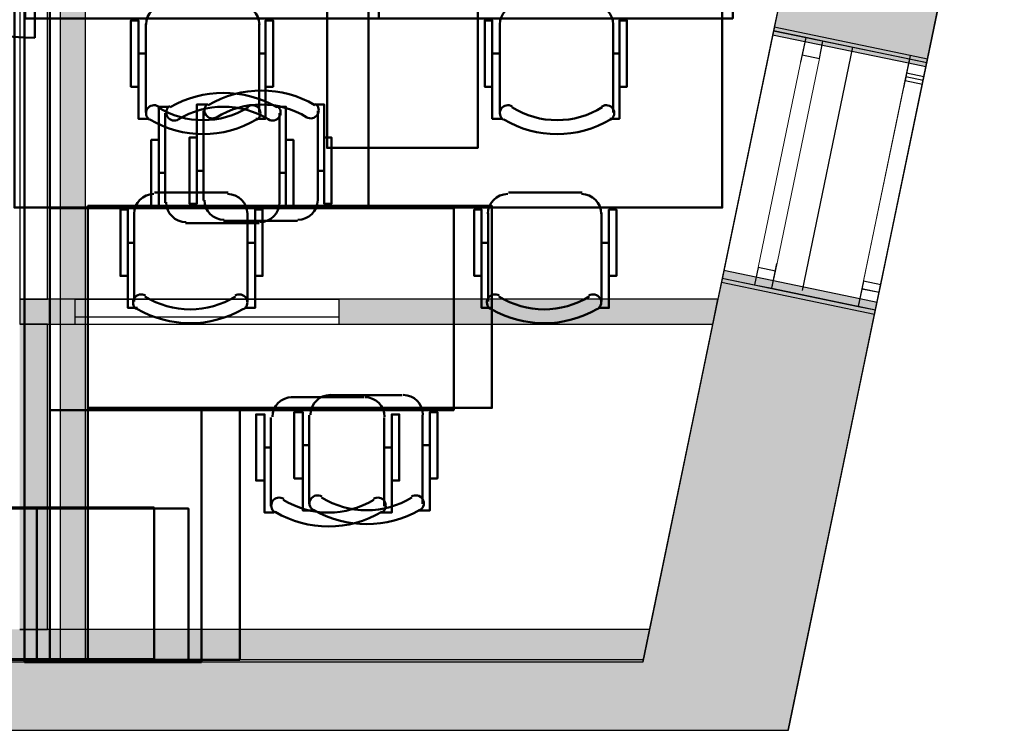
# Model space of a CAD drawing. Header units: metres. Extents: x -1 to 430, y -6 to 31.
# Tile 157 of 169: x 421.25 to 425.15, y 12.84 to 15.66. Entities that reach past the tile are written whole.
import ezdxf

# ---------------------------------------------------------------- set-up
doc = ezdxf.new("R2010")
doc.units = ezdxf.units.M
doc.linetypes.add('CONTINUA', pattern=[0])
doc.linetypes.add('PUNKT', pattern=[6.35, 0, -6.35])
for name, color, linetype, lineweight in [('3D P1 MURS EXISTENTS', 7, 'CONTINUA', 25), ('3D P1 MURS NOUS', 7, 'CONTINUA', 25), ('3D P2 MURS', 7, 'CONTINUA', 25), ('3D P3 MURS', 7, 'CONTINUA', 25), ('3D P3 MURS NOUS', 7, 'CONTINUA', 25), ('3D P4 MURS', 7, 'CONTINUA', 25), ('3D P5 MURS', 7, 'CONTINUA', 25), ('3D PA MURS', 7, 'CONTINUA', 25), ('P1 MOBLES', 7, 'CONTINUA', 25), ('P2 MOBLES 2D', 7, 'CONTINUA', 25), ('P3 MOBLES', 7, 'CONTINUA', 25), ('P4 MOBLES', 7, 'CONTINUA', 25), ('P5 MOBLES', 7, 'CONTINUA', 25)]:
    doc.layers.add(name, color=color, linetype=linetype, lineweight=lineweight)

# ---------------------------------------------------------------- blocks, each defined once
blk = doc.blocks.new('OBJETO_COMPLEJO_2')
at = {"layer": 'P1 MOBLES', "color": 202, "linetype": 'CONTINUA', "lineweight": 50, "transparency": 33554687}
for p, q in [((421.9742, 14.9397), (421.9742, 15.2953)), ((422.4271, 15.2953), (422.4271, 14.9397)), ((421.9488, 15.0583), (421.9742, 15.0583)), ((422.4525, 15.0583), (422.4271, 15.0583)), ((422.3467, 14.8593), (422.0546, 14.8593)), ((422.4737, 14.1693), (422.7615, 14.1693)), ((422.3933, 13.7375), (422.3933, 14.0889)), ((422.842, 14.0889), (422.842, 13.7375)), ((422.3679, 13.9703), (422.3933, 13.9703)), ((422.8716, 13.9703), (422.842, 13.9703))]:
    blk.add_line(p, q, dxfattribs=at)
for points in [[(421.9925, 15.3238), (421.9875, 15.3197), (421.9836, 15.3149), (421.9808, 15.3095), (421.979, 15.3037), (421.9784, 15.2977), (421.9789, 15.2916), (421.9806, 15.2857), (421.9836, 15.28), (421.9876, 15.2751), (421.9924, 15.2711), (421.9978, 15.2682), (422.0035, 15.2664), (422.0095, 15.2657), (422.0156, 15.2661), (422.0216, 15.2678), (422.0273, 15.2707)], [(422.3825, 15.2707), (422.3882, 15.2678), (422.3941, 15.2661), (422.4002, 15.2657), (422.4062, 15.2664), (422.412, 15.2682), (422.4174, 15.2711), (422.4221, 15.2751), (422.4262, 15.28), (422.4291, 15.2857), (422.4308, 15.2916), (422.4314, 15.2977), (422.4307, 15.3037), (422.429, 15.3095), (422.4261, 15.3149), (422.4222, 15.3197), (422.4173, 15.3238)], [(421.9488, 15.1895), (421.9191, 15.1895), (421.9191, 14.927), (421.9488, 14.927), (421.9488, 15.3207), (421.9911, 15.3207)], [(422.4525, 15.1895), (422.4821, 15.1895), (422.4821, 14.927), (422.4525, 14.927), (422.4525, 15.3207), (422.4144, 15.3207)], [(421.9784, 14.9418), (421.98, 14.9261), (421.9846, 14.9114), (421.9918, 14.8981), (422.0013, 14.8865), (422.0129, 14.8769), (422.0262, 14.8697), (422.0409, 14.8651), (422.0567, 14.8635)], [(422.3488, 14.8635), (422.3646, 14.8651), (422.3793, 14.8697), (422.3926, 14.8769), (422.4042, 14.8865), (422.4137, 14.8981), (422.421, 14.9114), (422.4255, 14.9261), (422.4271, 14.9418)], [(422.4771, 14.1697), (422.4613, 14.1681), (422.4466, 14.1635), (422.4333, 14.1563), (422.4217, 14.1467), (422.4121, 14.1351), (422.4049, 14.1218), (422.4003, 14.1071), (422.3987, 14.0913)], [(422.8432, 14.0913), (422.8417, 14.1071), (422.8371, 14.1218), (422.8299, 14.1351), (422.8203, 14.1467), (422.8087, 14.1563), (422.7954, 14.1635), (422.7807, 14.1681), (422.7649, 14.1697)], [(422.3679, 13.8391), (422.334, 13.8391), (422.334, 14.1016), (422.3679, 14.1016), (422.3679, 13.7121), (422.406, 13.7121)], [(422.8716, 13.8391), (422.9012, 13.8391), (422.9012, 14.1016), (422.8716, 14.1016), (422.8716, 13.7121), (422.8293, 13.7121)], [(422.4434, 13.7667), (422.4377, 13.7696), (422.4317, 13.7713), (422.4257, 13.7717), (422.4196, 13.771), (422.4139, 13.7692), (422.4085, 13.7663), (422.4037, 13.7623), (422.3997, 13.7574), (422.3968, 13.7517), (422.395, 13.7458), (422.3945, 13.7397), (422.3951, 13.7337), (422.3969, 13.7279), (422.3998, 13.7225), (422.4037, 13.7177), (422.4086, 13.7136)], [(422.8334, 13.7136), (422.8383, 13.7177), (422.8422, 13.7225), (422.8451, 13.7279), (422.8468, 13.7337), (422.8475, 13.7397), (422.847, 13.7458), (422.8452, 13.7517), (422.8423, 13.7574), (422.8383, 13.7623), (422.8335, 13.7663), (422.8281, 13.7692), (422.8224, 13.771), (422.8163, 13.7717), (422.8103, 13.7713), (422.8043, 13.7696), (422.7986, 13.7667)]]:
    blk.add_lwpolyline(points, dxfattribs=at)
for points in [[(421.517, 14.1185), (423.1171, 14.1185), (423.1171, 14.9186), (421.517, 14.9186), (421.517, 14.1185)], [(422.1181, 13.1195), (421.517, 13.1195), (421.517, 14.1185), (422.1181, 14.1185), (422.1181, 13.1195)]]:
    blk.add_lwpolyline(points, close=True, dxfattribs=at)
for centre, radius, start, end in [((422.205, 14.9591), 0.4167, 59.5741, 120.4448), ((422.205, 14.9802), 0.3405, 58.2582, 121.7646), ((422.6209, 14.053), 0.3405, 238.2581, 301.7651), ((422.6209, 14.0741), 0.4167, 239.5736, 300.4455)]:
    blk.add_arc(centre, radius, start, end, dxfattribs=at)
blk = doc.blocks.new('OBJETO_COMPLEJO_54')
at = {"layer": 'P2 MOBLES 2D', "color": 202, "linetype": 'CONTINUA', "lineweight": 50, "transparency": 33554687}
for p, q in [((422.0731, 14.9716), (421.781, 14.9716)), ((421.7006, 14.8912), (421.7006, 14.5398)), ((422.1493, 14.5398), (422.1493, 14.8912)), ((421.6752, 14.7726), (421.7006, 14.7726)), ((422.1789, 14.7726), (422.1493, 14.7726))]:
    blk.add_line(p, q, dxfattribs=at)
blk.add_lwpolyline([(422.6276, 15.7124), (421.2264, 15.7124), (421.2264, 14.9123), (422.6276, 14.9123), (422.6276, 15.7124)], close=True, dxfattribs=at)
for points in [[(421.6999, 14.8877), (421.7015, 14.9035), (421.7061, 14.9182), (421.7133, 14.9315), (421.7228, 14.9431), (421.7344, 14.9527), (421.7477, 14.9599), (421.7624, 14.9645), (421.7782, 14.9661)], [(422.0703, 14.9661), (422.0861, 14.9645), (422.1008, 14.9599), (422.1141, 14.9527), (422.1257, 14.9431), (422.1353, 14.9315), (422.1425, 14.9182), (422.147, 14.9035), (422.1486, 14.8877)], [(421.6752, 14.6414), (421.6455, 14.6414), (421.6455, 14.9039), (421.6752, 14.9039), (421.6752, 14.5144), (421.7133, 14.5144)], [(422.1789, 14.6414), (422.2085, 14.6414), (422.2085, 14.9039), (422.1789, 14.9039), (422.1789, 14.5144), (422.1366, 14.5144)], [(421.7097, 14.51), (421.7048, 14.5141), (421.7009, 14.5189), (421.6981, 14.5243), (421.6963, 14.5301), (421.6957, 14.5361), (421.6962, 14.5422), (421.6979, 14.5481), (421.7009, 14.5538), (421.7049, 14.5587), (421.7097, 14.5627), (421.715, 14.5656), (421.7208, 14.5674), (421.7268, 14.5681), (421.7329, 14.5677), (421.7389, 14.566), (421.7446, 14.5631)], [(422.0997, 14.5631), (422.1054, 14.566), (422.1114, 14.5677), (422.1175, 14.5681), (422.1235, 14.5674), (422.1293, 14.5656), (422.1346, 14.5627), (422.1394, 14.5587), (422.1434, 14.5538), (422.1464, 14.5481), (422.1481, 14.5422), (422.1486, 14.5361), (422.148, 14.5301), (422.1462, 14.5243), (422.1434, 14.5189), (422.1395, 14.5141), (422.1346, 14.51)]]:
    blk.add_lwpolyline(points, dxfattribs=at)
for centre, radius, start, end in [((421.9222, 14.8494), 0.3405, 238.2351, 301.7419), ((421.9222, 14.8705), 0.4167, 239.5542, 300.4262)]:
    blk.add_arc(centre, radius, start, end, dxfattribs=at)
blk = doc.blocks.new('OBJETO_COMPLEJO_56')
at = {"layer": 'P2 MOBLES 2D', "color": 202, "linetype": 'CONTINUA', "lineweight": 50, "transparency": 33554687}
for p, q in [((423.4742, 14.9716), (423.1822, 14.9716)), ((423.1017, 14.8912), (423.1017, 14.5398)), ((423.5504, 14.5398), (423.5504, 14.8912)), ((423.0763, 14.7726), (423.1017, 14.7726)), ((423.5801, 14.7726), (423.5504, 14.7726))]:
    blk.add_line(p, q, dxfattribs=at)
blk.add_lwpolyline([(424.0288, 15.7124), (422.6276, 15.7124), (422.6276, 14.9123), (424.0288, 14.9123), (424.0288, 15.7124)], close=True, dxfattribs=at)
for points in [[(423.1011, 14.8877), (423.1027, 14.9035), (423.1072, 14.9182), (423.1145, 14.9315), (423.124, 14.9431), (423.1356, 14.9527), (423.1489, 14.9599), (423.1636, 14.9645), (423.1794, 14.9661)], [(423.4715, 14.9661), (423.4873, 14.9645), (423.502, 14.9599), (423.5153, 14.9527), (423.5269, 14.9431), (423.5364, 14.9315), (423.5437, 14.9182), (423.5482, 14.9035), (423.5498, 14.8877)], [(423.0763, 14.6414), (423.0467, 14.6414), (423.0467, 14.9039), (423.0763, 14.9039), (423.0763, 14.5144), (423.1144, 14.5144)], [(423.5801, 14.6414), (423.6097, 14.6414), (423.6097, 14.9039), (423.5801, 14.9039), (423.5801, 14.5144), (423.5377, 14.5144)], [(423.1109, 14.51), (423.106, 14.5141), (423.1021, 14.5189), (423.0992, 14.5243), (423.0975, 14.5301), (423.0968, 14.5361), (423.0974, 14.5422), (423.0991, 14.5481), (423.102, 14.5538), (423.1061, 14.5587), (423.1108, 14.5627), (423.1162, 14.5656), (423.122, 14.5674), (423.128, 14.5681), (423.1341, 14.5677), (423.14, 14.566), (423.1457, 14.5631)], [(423.5009, 14.5631), (423.5066, 14.566), (423.5126, 14.5677), (423.5187, 14.5681), (423.5247, 14.5674), (423.5305, 14.5656), (423.5358, 14.5627), (423.5406, 14.5587), (423.5446, 14.5538), (423.5476, 14.5481), (423.5493, 14.5422), (423.5498, 14.5361), (423.5492, 14.5301), (423.5474, 14.5243), (423.5446, 14.5189), (423.5407, 14.5141), (423.5357, 14.51)]]:
    blk.add_lwpolyline(points, dxfattribs=at)
for centre, radius, start, end in [((423.3234, 14.8494), 0.3405, 238.2351, 301.7419), ((423.3234, 14.8705), 0.4167, 239.5542, 300.4262)]:
    blk.add_arc(centre, radius, start, end, dxfattribs=at)
blk = doc.blocks.new('OBJETO_COMPLEJO_89')
at = {"layer": 'P3 MOBLES', "color": 202, "linetype": 'CONTINUA', "lineweight": 50, "transparency": 33554687}
for p, q in [((421.823, 14.9309), (421.823, 15.2865)), ((422.276, 15.2865), (422.276, 14.9309)), ((421.7976, 15.0494), (421.823, 15.0494)), ((422.3014, 15.0494), (422.276, 15.0494)), ((422.1956, 14.8504), (421.9035, 14.8504)), ((422.3225, 14.1604), (422.6104, 14.1604)), ((422.2421, 13.7287), (422.2421, 14.08)), ((422.6908, 14.08), (422.6908, 13.7287)), ((422.2167, 13.9615), (422.2421, 13.9615)), ((422.7205, 13.9615), (422.6908, 13.9615))]:
    blk.add_line(p, q, dxfattribs=at)
for points in [[(421.7976, 15.1806), (421.768, 15.1806), (421.768, 14.9182), (421.7976, 14.9182), (421.7976, 15.3119), (421.84, 15.3119)], [(421.8413, 15.315), (421.8364, 15.3109), (421.8325, 15.3061), (421.8297, 15.3007), (421.8279, 15.2949), (421.8273, 15.2889), (421.8278, 15.2828), (421.8295, 15.2768), (421.8325, 15.2712), (421.8365, 15.2662), (421.8413, 15.2623), (421.8466, 15.2593), (421.8524, 15.2575), (421.8584, 15.2568), (421.8645, 15.2573), (421.8705, 15.259), (421.8762, 15.2619)], [(422.2313, 15.2619), (422.237, 15.259), (422.243, 15.2573), (422.2491, 15.2568), (422.2551, 15.2575), (422.2609, 15.2593), (422.2662, 15.2623), (422.271, 15.2662), (422.275, 15.2712), (422.278, 15.2768), (422.2797, 15.2828), (422.2802, 15.2889), (422.2796, 15.2949), (422.2778, 15.3007), (422.275, 15.3061), (422.2711, 15.3109), (422.2661, 15.315)], [(422.3014, 15.1806), (422.331, 15.1806), (422.331, 14.9182), (422.3014, 14.9182), (422.3014, 15.3119), (422.2633, 15.3119)], [(421.8273, 14.933), (421.8289, 14.9172), (421.8334, 14.9025), (421.8406, 14.8892), (421.8502, 14.8776), (421.8618, 14.8681), (421.8751, 14.8608), (421.8898, 14.8563), (421.9056, 14.8547)], [(422.1977, 14.8547), (422.2135, 14.8563), (422.2282, 14.8608), (422.2415, 14.8681), (422.253, 14.8776), (422.2626, 14.8892), (422.2698, 14.9025), (422.2744, 14.9172), (422.276, 14.933)], [(422.3259, 14.1608), (422.3101, 14.1592), (422.2954, 14.1547), (422.2821, 14.1474), (422.2706, 14.1379), (422.261, 14.1263), (422.2538, 14.113), (422.2492, 14.0983), (422.2476, 14.0825)], [(422.6921, 14.0825), (422.6905, 14.0983), (422.686, 14.113), (422.6787, 14.1263), (422.6692, 14.1379), (422.6576, 14.1474), (422.6443, 14.1547), (422.6296, 14.1592), (422.6138, 14.1608)], [(422.2167, 13.8303), (422.1829, 13.8303), (422.1829, 14.0927), (422.2167, 14.0927), (422.2167, 13.7033), (422.2548, 13.7033)], [(422.7205, 13.8303), (422.7501, 13.8303), (422.7501, 14.0927), (422.7205, 14.0927), (422.7205, 13.7033), (422.6781, 13.7033)], [(422.2923, 13.7579), (422.2866, 13.7607), (422.2806, 13.7624), (422.2745, 13.7629), (422.2685, 13.7622), (422.2627, 13.7604), (422.2574, 13.7575), (422.2526, 13.7535), (422.2486, 13.7485), (422.2456, 13.7429), (422.2439, 13.7369), (422.2434, 13.7308), (422.244, 13.7248), (422.2458, 13.719), (422.2486, 13.7136), (422.2525, 13.7088), (422.2575, 13.7048)], [(422.6823, 13.7048), (422.6872, 13.7088), (422.6911, 13.7136), (422.694, 13.719), (422.6957, 13.7248), (422.6963, 13.7308), (422.6958, 13.7369), (422.6941, 13.7429), (422.6911, 13.7485), (422.6871, 13.7535), (422.6824, 13.7575), (422.677, 13.7604), (422.6712, 13.7622), (422.6652, 13.7629), (422.6591, 13.7624), (422.6532, 13.7607), (422.6475, 13.7579)]]:
    blk.add_lwpolyline(points, dxfattribs=at)
for points in [[(421.3659, 14.1096), (422.966, 14.1096), (422.966, 14.9097), (421.3659, 14.9097), (421.3659, 14.1096)], [(421.967, 13.1106), (421.3659, 13.1106), (421.3659, 14.1096), (421.967, 14.1096), (421.967, 13.1106)]]:
    blk.add_lwpolyline(points, close=True, dxfattribs=at)
for centre, radius, start, end in [((422.0538, 14.9502), 0.4167, 59.5741, 120.4448), ((422.0538, 14.9714), 0.3405, 58.2582, 121.7646), ((422.4698, 14.0441), 0.3405, 238.2581, 301.7651), ((422.4698, 14.0653), 0.4167, 239.5736, 300.4455)]:
    blk.add_arc(centre, radius, start, end, dxfattribs=at)
blk = doc.blocks.new('OBJETO_COMPLEJO_160')
at = {"layer": 'P5 MOBLES', "color": 202, "linetype": 'CONTINUA', "lineweight": 50, "transparency": 33554687}
for p, q in [((423.224, 15.7213), (423.5161, 15.7213)), ((423.1478, 15.2895), (423.1478, 15.6409)), ((423.5965, 15.6409), (423.5965, 15.2895)), ((423.1181, 15.5223), (423.1478, 15.5223)), ((423.6219, 15.5223), (423.5965, 15.5223))]:
    blk.add_line(p, q, dxfattribs=at)
blk.add_lwpolyline([(422.6694, 16.4621), (424.0706, 16.4621), (424.0706, 15.662), (422.6694, 15.662), (422.6694, 16.4621)], close=True, dxfattribs=at)
for points in [[(423.2267, 15.7158), (423.2109, 15.7142), (423.1962, 15.7096), (423.1829, 15.7024), (423.1713, 15.6928), (423.1618, 15.6813), (423.1546, 15.668), (423.15, 15.6533), (423.1484, 15.6375)], [(423.5971, 15.6375), (423.5955, 15.6533), (423.591, 15.668), (423.5838, 15.6813), (423.5742, 15.6928), (423.5626, 15.7024), (423.5493, 15.7096), (423.5346, 15.7142), (423.5188, 15.7158)], [(423.1181, 15.3911), (423.0885, 15.3911), (423.0885, 15.6536), (423.1181, 15.6536), (423.1181, 15.2641), (423.1605, 15.2641)], [(423.6219, 15.3911), (423.6515, 15.3911), (423.6515, 15.6536), (423.6219, 15.6536), (423.6219, 15.2641), (423.5838, 15.2641)], [(423.1973, 15.3128), (423.1916, 15.3157), (423.1856, 15.3174), (423.1795, 15.3178), (423.1735, 15.3172), (423.1678, 15.3153), (423.1624, 15.3124), (423.1576, 15.3085), (423.1536, 15.3035), (423.1507, 15.2978), (423.1489, 15.2919), (423.1484, 15.2858), (423.149, 15.2798), (423.1508, 15.274), (423.1537, 15.2686), (423.1576, 15.2638), (423.1625, 15.2597)], [(423.5873, 15.2597), (423.5922, 15.2638), (423.5961, 15.2686), (423.599, 15.274), (423.6007, 15.2798), (423.6014, 15.2858), (423.6009, 15.2919), (423.5991, 15.2978), (423.5962, 15.3035), (423.5922, 15.3085), (423.5874, 15.3124), (423.582, 15.3153), (423.5762, 15.3172), (423.5702, 15.3178), (423.5642, 15.3174), (423.5582, 15.3157), (423.5525, 15.3128)]]:
    blk.add_lwpolyline(points, dxfattribs=at)
for centre, radius, start, end in [((423.3748, 15.5991), 0.3405, 238.2581, 301.7649), ((423.3748, 15.6202), 0.4167, 239.5738, 300.4458)]:
    blk.add_arc(centre, radius, start, end, dxfattribs=at)
blk = doc.blocks.new('OBJETO_COMPLEJO_162')
at = {"layer": 'P5 MOBLES', "color": 202, "linetype": 'CONTINUA', "lineweight": 50, "transparency": 33554687}
for p, q in [((421.8228, 15.7213), (422.1149, 15.7213)), ((421.7466, 15.2895), (421.7466, 15.6409)), ((422.1953, 15.6409), (422.1953, 15.2895)), ((421.717, 15.5223), (421.7466, 15.5223)), ((422.2207, 15.5223), (422.1953, 15.5223))]:
    blk.add_line(p, q, dxfattribs=at)
blk.add_lwpolyline([(421.2682, 16.4621), (422.6694, 16.4621), (422.6694, 15.662), (421.2682, 15.662), (421.2682, 16.4621)], close=True, dxfattribs=at)
for points in [[(421.8255, 15.7158), (421.8098, 15.7142), (421.7951, 15.7096), (421.7818, 15.7024), (421.7702, 15.6928), (421.7606, 15.6813), (421.7534, 15.668), (421.7488, 15.6533), (421.7472, 15.6375)], [(422.196, 15.6375), (422.1944, 15.6533), (422.1898, 15.668), (422.1826, 15.6813), (422.173, 15.6928), (422.1614, 15.7024), (422.1481, 15.7096), (422.1334, 15.7142), (422.1176, 15.7158)], [(421.717, 15.3911), (421.6873, 15.3911), (421.6873, 15.6536), (421.717, 15.6536), (421.717, 15.2641), (421.7593, 15.2641)], [(422.2207, 15.3911), (422.2503, 15.3911), (422.2503, 15.6536), (422.2207, 15.6536), (422.2207, 15.2641), (422.1826, 15.2641)], [(421.7961, 15.3128), (421.7904, 15.3157), (421.7844, 15.3174), (421.7784, 15.3178), (421.7724, 15.3172), (421.7666, 15.3153), (421.7612, 15.3124), (421.7564, 15.3085), (421.7524, 15.3035), (421.7495, 15.2978), (421.7478, 15.2919), (421.7472, 15.2858), (421.7479, 15.2798), (421.7496, 15.274), (421.7525, 15.2686), (421.7564, 15.2638), (421.7613, 15.2597)], [(422.1861, 15.2597), (422.191, 15.2638), (422.195, 15.2686), (422.1978, 15.274), (422.1996, 15.2798), (422.2002, 15.2858), (422.1997, 15.2919), (422.198, 15.2978), (422.195, 15.3035), (422.191, 15.3085), (422.1862, 15.3124), (422.1808, 15.3153), (422.1751, 15.3172), (422.1691, 15.3178), (422.163, 15.3174), (422.157, 15.3157), (422.1513, 15.3128)]]:
    blk.add_lwpolyline(points, dxfattribs=at)
for centre, radius, start, end in [((421.9736, 15.5991), 0.3405, 238.2581, 301.7649), ((421.9736, 15.6202), 0.4167, 239.5738, 300.4458)]:
    blk.add_arc(centre, radius, start, end, dxfattribs=at)

msp = doc.modelspace()

# ---------------------------------------------------------------- hatches: boundary and pattern name
at = {"layer": '3D P1 MURS EXISTENTS', "linetype": 'CONTINUA', "lineweight": 18, "true_color": 0xa0a0a0, "transparency": 33554687}
for points in [[(424.2317, 15.6115), (424.8388, 15.4857), (424.9464, 16.0047), (424.3393, 16.1305)], [(424.2907, 12.8406), (424.6359, 14.5065), (424.0288, 14.6323), (423.6575, 12.8406)], [(398.2417, 12.8406), (423.6575, 12.8406), (423.7155, 13.1206), (398.2972, 13.1206)]]:
    msp.add_hatch(color=253, dxfattribs=at).paths.add_polyline_path(points)
at = {"layer": '3D P1 MURS NOUS', "linetype": 'CONTINUA', "lineweight": 18, "true_color": 0x006e00, "transparency": 33554687}
msp.add_hatch(color=96, dxfattribs=at).paths.add_polyline_path([(421.407, 15.9116), (421.407, 13.1206), (421.507, 13.1206), (421.507, 15.9116)])
at = {"layer": '3D P2 MURS', "linetype": 'CONTINUA', "lineweight": 18, "true_color": 0xa0a0a0, "transparency": 33554687}
for points in [[(424.2317, 15.6115), (424.8388, 15.4857), (424.9468, 16.0068), (424.3397, 16.1326)], [(424.2907, 12.8406), (424.6359, 14.5065), (424.0288, 14.6323), (423.6575, 12.8406)], [(398.2417, 12.8406), (423.6575, 12.8406), (423.7155, 13.1206), (398.2971, 13.1206)]]:
    msp.add_hatch(color=253, dxfattribs=at).paths.add_polyline_path(points)
at = {"layer": '3D P3 MURS', "linetype": 'CONTINUA', "lineweight": 18, "true_color": 0xa0a0a0, "transparency": 33554687}
for points in [[(424.2285, 15.5957), (424.8356, 15.4699), (424.9469, 16.0073), (424.3398, 16.1331)], [(424.2907, 12.8406), (424.636, 14.5069), (424.0289, 14.6327), (423.6575, 12.8406)], [(398.2417, 12.8406), (423.6575, 12.8406), (423.7134, 13.1106), (398.2952, 13.1106)]]:
    msp.add_hatch(color=253, dxfattribs=at).paths.add_polyline_path(points)
at = {"layer": '3D P4 MURS', "linetype": 'CONTINUA', "lineweight": 18, "true_color": 0xa0a0a0, "transparency": 33554687}
for points in [[(424.2348, 15.6266), (424.8419, 15.5008), (424.9469, 16.0073), (424.3398, 16.1331)], [(424.2907, 12.8406), (424.6424, 14.5377), (424.0353, 14.6635), (423.6575, 12.8406)], [(398.2417, 12.8406), (423.6575, 12.8406), (423.7134, 13.1106), (398.2952, 13.1106)]]:
    msp.add_hatch(color=253, dxfattribs=at).paths.add_polyline_path(points)
at = {"layer": '3D P5 MURS', "linetype": 'CONTINUA', "lineweight": 18, "true_color": 0xa0a0a0, "transparency": 33554687}
for points in [[(424.3398, 16.1325), (424.2321, 15.612), (424.8392, 15.4864), (424.9469, 16.0068)], [(424.2914, 12.8406), (424.6365, 14.5071), (424.0293, 14.6328), (423.6583, 12.8406)], [(398.2417, 12.8406), (423.6583, 12.8406), (423.7142, 13.1106), (398.2952, 13.1106)]]:
    msp.add_hatch(color=253, dxfattribs=at).paths.add_polyline_path(points)
at = {"layer": '3D PA MURS', "linetype": 'CONTINUA', "lineweight": 18, "true_color": 0xa0a0a0, "transparency": 33554687}
for points in [[(424.3736, 13.2406), (424.6326, 14.4904), (424.0255, 14.6163), (424.0117, 14.5496), (424.0121, 14.5496), (423.9914, 14.4496), (423.9909, 14.4496), (423.6575, 12.8406), (424.2907, 12.8406), (424.3734, 13.2406)], [(421.247, 14.4496), (421.4651, 14.4496), (421.4651, 14.5496), (421.247, 14.5496)], [(424.0121, 14.5496), (422.5125, 14.5496), (422.5125, 14.4496), (423.9914, 14.4496)], [(421.3569, 13.2406), (421.3569, 14.4496), (421.2469, 14.4496), (421.2469, 13.2406)], [(397.6873, 12.8406), (423.6575, 12.8406), (423.7404, 13.2406), (397.7664, 13.2406)]]:
    msp.add_hatch(color=253, dxfattribs=at).paths.add_polyline_path(points)

# ---------------------------------------------------------------- linework, layer by layer
at = {"layer": '3D P1 MURS EXISTENTS', "color": 7, "linetype": 'CONTINUA', "lineweight": 25, "transparency": 33554687}
for p, q in [((424.3393, 16.1305), (424.2317, 15.6115)), ((424.8388, 15.4857), (424.9464, 16.0047)), ((424.2317, 15.6115), (424.0288, 14.6323)), ((424.7703, 15.4999), (424.2317, 15.6115)), ((424.6359, 14.5065), (424.8388, 15.4857)), ((424.8388, 15.4857), (424.7703, 15.4999)), ((424.0288, 14.6323), (423.7155, 13.1206)), ((424.0288, 14.6323), (424.5674, 14.5207)), ((424.2907, 12.8406), (424.6359, 14.5065)), ((424.5674, 14.5207), (424.6359, 14.5065)), ((423.7155, 13.1206), (398.2972, 13.1206)), ((398.2417, 12.8406), (423.6575, 12.8406)), ((423.6575, 12.8406), (424.2907, 12.8406))]:
    msp.add_line(p, q, dxfattribs=at)
at = {"layer": '3D P1 MURS EXISTENTS', "color": 7, "linetype": 'PUNKT', "lineweight": 25, "transparency": 33554687}
for p, q in [((424.7703, 15.4999), (424.5674, 14.5207)), ((424.6359, 14.5065), (424.8388, 15.4857)), ((424.8388, 15.4857), (424.7703, 15.4999)), ((424.5674, 14.5207), (424.6359, 14.5065))]:
    msp.add_line(p, q, dxfattribs=at)
at = {"layer": '3D P1 MURS EXISTENTS', "color": 7, "linetype": 'CONTINUA', "lineweight": 25, "transparency": 33554687}
for points in [[(424.8246, 15.4172), (424.8388, 15.4857), (424.7703, 15.4999), (424.7561, 15.4314), (424.8246, 15.4172)], [(424.6359, 14.5065), (424.6501, 14.575), (424.5816, 14.5893), (424.5674, 14.5207), (424.6359, 14.5065)]]:
    msp.add_lwpolyline(points, close=True, dxfattribs=at)
at = {"layer": '3D P1 MURS EXISTENTS', "color": 40, "linetype": 'CONTINUA', "lineweight": 18, "transparency": 33554687}
msp.add_lwpolyline([(424.6501, 14.575), (424.8246, 15.4172), (424.7561, 15.4314), (424.5816, 14.5893), (424.6501, 14.575)], close=True, dxfattribs=at)
at = {"layer": '3D P1 MURS NOUS', "color": 4, "linetype": 'CONTINUA', "lineweight": 50, "transparency": 33554687}
msp.add_line((421.307, 16.4245), (421.307, 15.5845), dxfattribs=at)
at = {"layer": '3D P1 MURS NOUS', "color": 7, "linetype": 'CONTINUA', "lineweight": 25, "transparency": 33554687}
for p, q in [((421.407, 15.9116), (421.407, 13.1206)), ((421.507, 13.1206), (421.507, 15.9116)), ((421.407, 13.1206), (421.507, 13.1206))]:
    msp.add_line(p, q, dxfattribs=at)
at = {"layer": '3D P1 MURS NOUS', "color": 4, "linetype": 'CONTINUA', "lineweight": 50, "transparency": 33554687}
msp.add_arc((421.307, 16.4245), 0.84, 180, 270, dxfattribs=at)
at = {"layer": '3D P2 MURS', "color": 7, "linetype": 'CONTINUA', "lineweight": 25, "transparency": 33554687}
for p, q in [((424.3397, 16.1326), (424.2317, 15.6115)), ((424.8388, 15.4857), (424.9468, 16.0068)), ((424.2317, 15.6115), (424.0288, 14.6323)), ((424.7703, 15.4999), (424.2317, 15.6115)), ((424.6359, 14.5065), (424.8388, 15.4857)), ((424.8388, 15.4857), (424.7703, 15.4999)), ((424.0288, 14.6323), (423.7155, 13.1206)), ((424.0288, 14.6323), (424.5674, 14.5207)), ((424.2907, 12.8406), (424.6359, 14.5065)), ((424.5674, 14.5207), (424.6359, 14.5065)), ((423.7155, 13.1206), (398.2971, 13.1206)), ((398.2417, 12.8406), (423.6575, 12.8406)), ((423.6575, 12.8406), (424.2907, 12.8406))]:
    msp.add_line(p, q, dxfattribs=at)
at = {"layer": '3D P2 MURS', "color": 7, "linetype": 'PUNKT', "lineweight": 25, "transparency": 33554687}
for p, q in [((424.7703, 15.4999), (424.5674, 14.5207)), ((424.6359, 14.5065), (424.8388, 15.4857)), ((424.8388, 15.4857), (424.7703, 15.4999)), ((424.5674, 14.5207), (424.6359, 14.5065))]:
    msp.add_line(p, q, dxfattribs=at)
at = {"layer": '3D P2 MURS', "color": 7, "linetype": 'CONTINUA', "lineweight": 25, "transparency": 33554687}
for points in [[(424.8246, 15.4172), (424.8388, 15.4857), (424.7703, 15.4999), (424.7561, 15.4314), (424.8246, 15.4172)], [(424.6359, 14.5065), (424.6501, 14.575), (424.5816, 14.5893), (424.5674, 14.5207), (424.6359, 14.5065)]]:
    msp.add_lwpolyline(points, close=True, dxfattribs=at)
at = {"layer": '3D P2 MURS', "color": 40, "linetype": 'CONTINUA', "lineweight": 18, "transparency": 33554687}
msp.add_lwpolyline([(424.6501, 14.575), (424.8246, 15.4172), (424.7561, 15.4314), (424.5816, 14.5893), (424.6501, 14.575)], close=True, dxfattribs=at)
at = {"layer": '3D P3 MURS', "color": 7, "linetype": 'CONTINUA', "lineweight": 25, "transparency": 33554687}
for p, q in [((424.3398, 16.1331), (424.2285, 15.5957)), ((424.8356, 15.4699), (424.9469, 16.0073)), ((424.2285, 15.5957), (424.0289, 14.6327)), ((424.767, 15.4841), (424.2285, 15.5957)), ((424.8356, 15.4699), (424.767, 15.4841)), ((424.636, 14.5069), (424.8356, 15.4699)), ((424.0289, 14.6327), (423.7134, 13.1106)), ((424.0289, 14.6327), (424.5674, 14.5211)), ((424.2907, 12.8406), (424.636, 14.5069)), ((424.5674, 14.5211), (424.636, 14.5069)), ((423.7134, 13.1106), (398.2952, 13.1106)), ((398.2417, 12.8406), (423.6575, 12.8406)), ((423.6575, 12.8406), (424.2907, 12.8406))]:
    msp.add_line(p, q, dxfattribs=at)
at = {"layer": '3D P3 MURS', "color": 7, "linetype": 'PUNKT', "lineweight": 25, "transparency": 33554687}
for p, q in [((424.767, 15.4841), (424.5674, 14.5211)), ((424.8356, 15.4699), (424.767, 15.4841)), ((424.636, 14.5069), (424.8356, 15.4699)), ((424.5674, 14.5211), (424.636, 14.5069))]:
    msp.add_line(p, q, dxfattribs=at)
at = {"layer": '3D P3 MURS', "color": 7, "linetype": 'CONTINUA', "lineweight": 25, "transparency": 33554687}
for points in [[(424.8214, 15.4014), (424.8356, 15.4699), (424.767, 15.4841), (424.7528, 15.4156), (424.8214, 15.4014)], [(424.636, 14.5069), (424.6502, 14.5754), (424.5816, 14.5896), (424.5674, 14.5211), (424.636, 14.5069)]]:
    msp.add_lwpolyline(points, close=True, dxfattribs=at)
at = {"layer": '3D P3 MURS', "color": 40, "linetype": 'CONTINUA', "lineweight": 18, "transparency": 33554687}
msp.add_lwpolyline([(424.6502, 14.5754), (424.8214, 15.4014), (424.7528, 15.4156), (424.5816, 14.5896), (424.6502, 14.5754)], close=True, dxfattribs=at)
at = {"layer": '3D P3 MURS NOUS', "color": 4, "linetype": 'CONTINUA', "lineweight": 50, "transparency": 33554687}
for p, q in [((421.2659, 15.9746), (421.2659, 13.1106)), ((421.3659, 13.1106), (421.3659, 15.9746)), ((421.2659, 13.1106), (421.3659, 13.1106))]:
    msp.add_line(p, q, dxfattribs=at)
at = {"layer": '3D P4 MURS', "color": 7, "linetype": 'CONTINUA', "lineweight": 25, "transparency": 33554687}
for p, q in [((424.3398, 16.1331), (424.2348, 15.6266)), ((424.8419, 15.5008), (424.9469, 16.0073)), ((424.2348, 15.6266), (424.0353, 14.6635)), ((424.7734, 15.515), (424.2348, 15.6266)), ((424.6424, 14.5377), (424.8419, 15.5008)), ((424.8419, 15.5008), (424.7734, 15.515)), ((424.0353, 14.6635), (423.7134, 13.1106)), ((424.0353, 14.6635), (424.5738, 14.5519)), ((424.5738, 14.5519), (424.6424, 14.5377)), ((424.2907, 12.8406), (424.6424, 14.5377)), ((423.7134, 13.1106), (398.2952, 13.1106)), ((398.2417, 12.8406), (423.6575, 12.8406)), ((423.6575, 12.8406), (424.2907, 12.8406))]:
    msp.add_line(p, q, dxfattribs=at)
at = {"layer": '3D P4 MURS', "color": 7, "linetype": 'PUNKT', "lineweight": 25, "transparency": 33554687}
for p, q in [((424.7734, 15.515), (424.5738, 14.5519)), ((424.6424, 14.5377), (424.8419, 15.5008)), ((424.8419, 15.5008), (424.7734, 15.515)), ((424.5738, 14.5519), (424.6424, 14.5377))]:
    msp.add_line(p, q, dxfattribs=at)
at = {"layer": '3D P4 MURS', "color": 7, "linetype": 'CONTINUA', "lineweight": 25, "transparency": 33554687}
for points in [[(424.8277, 15.4322), (424.8419, 15.5008), (424.7734, 15.515), (424.7592, 15.4464), (424.8277, 15.4322)], [(424.6424, 14.5377), (424.6566, 14.6062), (424.588, 14.6204), (424.5738, 14.5519), (424.6424, 14.5377)]]:
    msp.add_lwpolyline(points, close=True, dxfattribs=at)
at = {"layer": '3D P4 MURS', "color": 40, "linetype": 'CONTINUA', "lineweight": 18, "transparency": 33554687}
msp.add_lwpolyline([(424.6566, 14.6062), (424.8277, 15.4322), (424.7592, 15.4464), (424.588, 14.6204), (424.6566, 14.6062)], close=True, dxfattribs=at)
at = {"layer": '3D P5 MURS', "color": 7, "linetype": 'CONTINUA', "lineweight": 25, "transparency": 33554687}
for p, q in [((424.3398, 16.1325), (424.2321, 15.612)), ((424.8392, 15.4864), (424.9469, 16.0068)), ((424.2321, 15.612), (424.0293, 14.6328)), ((424.3594, 15.5857), (424.2321, 15.612)), ((424.4279, 15.5715), (424.3594, 15.5857)), ((424.8392, 15.4864), (424.4279, 15.5715)), ((424.5446, 15.5473), (424.3456, 14.5841)), ((424.6365, 14.5071), (424.8392, 15.4864)), ((424.0293, 14.6328), (423.7142, 13.1106)), ((424.0293, 14.6328), (424.1566, 14.6065)), ((424.1566, 14.6065), (424.2252, 14.5923)), ((424.2252, 14.5923), (424.6365, 14.5071)), ((424.2914, 12.8406), (424.6365, 14.5071)), ((423.7142, 13.1106), (398.2952, 13.1106)), ((398.2417, 12.8406), (423.6583, 12.8406)), ((423.6583, 12.8406), (424.2914, 12.8406))]:
    msp.add_line(p, q, dxfattribs=at)
at = {"layer": '3D P5 MURS', "color": 7, "linetype": 'PUNKT', "lineweight": 25, "transparency": 33554687}
for p, q in [((424.3594, 15.5857), (424.1566, 14.6065)), ((424.2252, 14.5923), (424.4279, 15.5715)), ((424.4279, 15.5715), (424.3594, 15.5857)), ((424.1566, 14.6065), (424.2252, 14.5923))]:
    msp.add_line(p, q, dxfattribs=at)
at = {"layer": '3D P5 MURS', "color": 7, "linetype": 'CONTINUA', "lineweight": 25, "transparency": 33554687}
for points in [[(424.4137, 15.503), (424.4279, 15.5715), (424.3594, 15.5857), (424.3452, 15.5171), (424.4137, 15.503)], [(424.2252, 14.5923), (424.2394, 14.6608), (424.1708, 14.675), (424.1566, 14.6065), (424.2252, 14.5923)]]:
    msp.add_lwpolyline(points, close=True, dxfattribs=at)
at = {"layer": '3D P5 MURS', "color": 40, "linetype": 'CONTINUA', "lineweight": 18, "transparency": 33554687}
msp.add_lwpolyline([(424.2394, 14.6608), (424.4137, 15.503), (424.3452, 15.5171), (424.1708, 14.675), (424.2394, 14.6608)], close=True, dxfattribs=at)
at = {"layer": '3D PA MURS', "color": 7, "linetype": 'CONTINUA', "lineweight": 25, "transparency": 33554687}
for p, q in [((421.357, 14.5496), (421.357, 24.1695)), ((421.247, 19.2295), (421.247, 14.5496)), ((424.5389, 17.0936), (424.0255, 14.6163)), ((424.6326, 14.4904), (425.146, 16.9678)), ((424.0255, 14.6163), (424.0117, 14.5496)), ((424.0255, 14.6163), (424.6326, 14.4904)), ((421.247, 14.5496), (421.357, 14.5496)), ((421.357, 14.5496), (421.247, 14.5496)), ((421.247, 14.5496), (421.247, 14.4496)), ((421.4651, 14.5496), (421.357, 14.5496)), ((421.4651, 14.5496), (421.4651, 14.4796)), ((422.5125, 14.5496), (421.4651, 14.5496)), ((421.4651, 14.5496), (422.5125, 14.5496)), ((422.5125, 14.4796), (422.5125, 14.5496)), ((424.0117, 14.5496), (422.5125, 14.5496)), ((423.9914, 14.4496), (424.0121, 14.5496)), ((424.0121, 14.5496), (424.0117, 14.5496)), ((421.4651, 14.4796), (421.4651, 14.4496)), ((421.4651, 14.4796), (422.5125, 14.4796)), ((422.5125, 14.4496), (422.5125, 14.4796)), ((424.3736, 13.2406), (424.6326, 14.4904)), ((421.3569, 14.4496), (421.2469, 14.4496)), ((421.247, 14.4496), (421.4651, 14.4496)), ((421.3569, 13.2406), (421.3569, 14.4496)), ((421.4651, 14.4496), (422.5125, 14.4496)), ((422.5125, 14.4496), (423.9909, 14.4496)), ((423.9909, 14.4496), (423.7404, 13.2406)), ((423.9909, 14.4496), (423.9914, 14.4496)), ((421.2469, 13.2406), (421.3569, 13.2406)), ((421.3569, 13.2406), (421.2469, 13.2406)), ((423.7404, 13.2406), (421.3569, 13.2406)), ((424.2907, 12.8406), (424.3734, 13.2406)), ((424.3734, 13.2406), (424.3736, 13.2406)), ((397.7664, 12.8406), (423.6575, 12.8406)), ((423.6575, 12.8406), (424.2907, 12.8406))]:
    msp.add_line(p, q, dxfattribs=at)
at = {"layer": '3D PA MURS', "color": 7, "linetype": 'PUNKT', "lineweight": 25, "transparency": 33554687}
for p, q in [((422.5125, 14.5496), (421.4651, 14.5496)), ((421.4651, 14.5496), (421.4651, 14.4796)), ((422.5125, 14.4796), (422.5125, 14.5496)), ((421.4651, 14.4796), (422.5125, 14.4796))]:
    msp.add_line(p, q, dxfattribs=at)
at = {"layer": 'P4 MOBLES', "color": 202, "linetype": 'CONTINUA', "lineweight": 50, "transparency": 33554687}
for points in [[(422.4643, 17.0496), (424.0644, 17.0496), (424.0644, 16.2496), (423.0611, 16.2496), (423.0611, 15.1489), (422.4643, 15.1489), (422.4643, 17.0496)], [(420.7153, 13.1195), (420.7153, 13.7195), (421.3153, 13.7195), (421.3153, 13.1195), (420.7153, 13.1195)], [(421.3153, 13.1195), (421.3153, 13.7195), (421.9153, 13.7195), (421.9153, 13.1195), (421.3153, 13.1195)]]:
    msp.add_lwpolyline(points, close=True, dxfattribs=at)
at = {"layer": 'P5 MOBLES', "color": 202, "linetype": 'CONTINUA', "lineweight": 50, "transparency": 33554687}
msp.add_lwpolyline([(421.1793, 13.1231), (421.1793, 13.7231), (421.7793, 13.7231), (421.7793, 13.1231), (421.1793, 13.1231)], close=True, dxfattribs=at)

# ---------------------------------------------------------------- block references
at = {"layer": 'P1 MOBLES', "color": 202, "linetype": 'CONTINUA', "lineweight": 50, "transparency": 33554687}
msp.add_blockref('OBJETO_COMPLEJO_2', (0, 0), dxfattribs=at)
at = {"layer": 'P2 MOBLES 2D', "color": 202, "linetype": 'CONTINUA', "lineweight": 50, "transparency": 33554687}
for name in ['OBJETO_COMPLEJO_54', 'OBJETO_COMPLEJO_56']:
    msp.add_blockref(name, (0, 0), dxfattribs=at)
at = {"layer": 'P3 MOBLES', "color": 202, "linetype": 'CONTINUA', "lineweight": 50, "transparency": 33554687}
msp.add_blockref('OBJETO_COMPLEJO_89', (0, 0), dxfattribs=at)
at = {"layer": 'P5 MOBLES', "color": 202, "linetype": 'CONTINUA', "lineweight": 50, "transparency": 33554687}
for name in ['OBJETO_COMPLEJO_162', 'OBJETO_COMPLEJO_160']:
    msp.add_blockref(name, (0, 0), dxfattribs=at)

doc.saveas('drawing.dxf')
